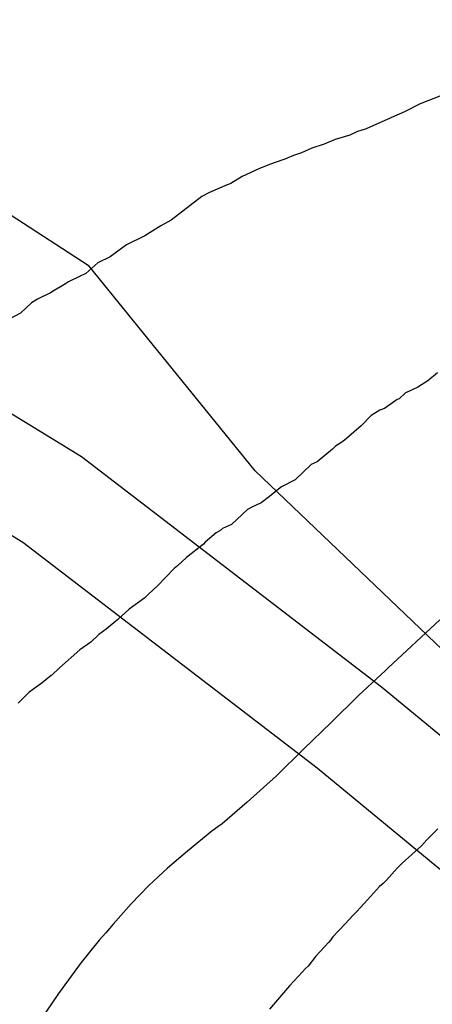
# Model space of a CAD drawing. Extents: x 158343 to 162498, y 431347 to 434500.
# Tile 145 of 220: x 159500 to 159508, y 434091 to 434109. Entities that reach past the tile are written whole.
import ezdxf

# ---------------------------------------------------------------- set-up
doc = ezdxf.new("R2010")
doc.units = 0
doc.header["$LTSCALE"] = 10
doc.header["$MEASUREMENT"] = 0
for name, color, linetype in [('000_arcering', 8, 'CONTINUOUS'), ('33_trappen en balustraden', 252, 'CONTINUOUS'), ('47_binneninrichting', 8, 'CONTINUOUS'), ('def. con-hoogtelijn (index)', 8, 'CONTINUOUS')]:
    doc.layers.add(name, color=color, linetype=linetype)

# ---------------------------------------------------------------- blocks, each defined once
blk = doc.blocks.new('bestaande hoogtelijnen')
at = {"layer": 'def. con-hoogtelijn (index)'}
for p, q in [((-159.992, 41.519), (-160.354, 41.381)), ((-159.992, 41.519), (-160.354, 41.381)), ((-159.992, 41.519), (-160.354, 41.381)), ((-160.354, 41.381), (-160.646, 41.231)), ((-160.354, 41.381), (-160.646, 41.231)), ((-160.354, 41.381), (-160.646, 41.231)), ((-161.002, 41.077), (-161.348, 40.923)), ((-161.002, 41.077), (-161.348, 40.923)), ((-161.002, 41.077), (-161.348, 40.923)), ((-160.921, 41.11), (-161.002, 41.077)), ((-160.921, 41.11), (-161.002, 41.077)), ((-160.921, 41.11), (-161.002, 41.077)), ((-160.882, 41.129), (-160.921, 41.11)), ((-160.882, 41.129), (-160.921, 41.11)), ((-160.882, 41.129), (-160.921, 41.11)), ((-160.646, 41.231), (-160.882, 41.129)), ((-160.646, 41.231), (-160.882, 41.129)), ((-160.646, 41.231), (-160.882, 41.129)), ((-161.503, 40.874), (-161.647, 40.802)), ((-161.503, 40.874), (-161.647, 40.802)), ((-161.503, 40.874), (-161.647, 40.802)), ((-161.385, 40.912), (-161.503, 40.874)), ((-161.385, 40.912), (-161.503, 40.874)), ((-161.385, 40.912), (-161.503, 40.874)), ((-161.348, 40.923), (-161.385, 40.912)), ((-161.348, 40.923), (-161.385, 40.912)), ((-161.348, 40.923), (-161.385, 40.912)), ((-161.916, 40.726), (-162.115, 40.642)), ((-161.916, 40.726), (-162.115, 40.642)), ((-161.916, 40.726), (-162.115, 40.642)), ((-161.647, 40.802), (-161.916, 40.726)), ((-161.647, 40.802), (-161.916, 40.726)), ((-161.647, 40.802), (-161.916, 40.726)), ((-162.341, 40.567), (-162.531, 40.48)), ((-162.341, 40.567), (-162.531, 40.48)), ((-162.341, 40.567), (-162.531, 40.48)), ((-162.115, 40.642), (-162.341, 40.567)), ((-162.115, 40.642), (-162.341, 40.567)), ((-162.115, 40.642), (-162.341, 40.567)), ((-162.839, 40.366), (-163.036, 40.295)), ((-162.839, 40.366), (-163.036, 40.295)), ((-162.839, 40.366), (-163.036, 40.295)), ((-162.795, 40.383), (-162.839, 40.366)), ((-162.795, 40.383), (-162.839, 40.366)), ((-162.795, 40.383), (-162.839, 40.366)), ((-162.683, 40.433), (-162.795, 40.383)), ((-162.683, 40.433), (-162.795, 40.383)), ((-162.683, 40.433), (-162.795, 40.383)), ((-162.531, 40.48), (-162.683, 40.433)), ((-162.531, 40.48), (-162.683, 40.433)), ((-162.531, 40.48), (-162.683, 40.433)), ((-163.317, 40.186), (-163.62, 40.048)), ((-163.317, 40.186), (-163.62, 40.048)), ((-163.317, 40.186), (-163.62, 40.048)), ((-163.15, 40.251), (-163.317, 40.186)), ((-163.15, 40.251), (-163.317, 40.186)), ((-163.15, 40.251), (-163.317, 40.186)), ((-163.036, 40.295), (-163.15, 40.251)), ((-163.036, 40.295), (-163.15, 40.251)), ((-163.036, 40.295), (-163.15, 40.251)), ((-163.62, 40.048), (-163.833, 39.919)), ((-163.62, 40.048), (-163.833, 39.919)), ((-163.62, 40.048), (-163.833, 39.919)), ((-163.901, 39.89), (-164.223, 39.75)), ((-163.901, 39.89), (-164.223, 39.75)), ((-163.901, 39.89), (-164.223, 39.75)), ((-163.863, 39.906), (-163.901, 39.89)), ((-163.863, 39.906), (-163.901, 39.89)), ((-163.863, 39.906), (-163.901, 39.89)), ((-163.833, 39.919), (-163.863, 39.906)), ((-163.833, 39.919), (-163.863, 39.906)), ((-163.833, 39.919), (-163.863, 39.906)), ((-164.363, 39.678), (-164.928, 39.243)), ((-164.363, 39.678), (-164.928, 39.243)), ((-164.363, 39.678), (-164.928, 39.243)), ((-164.223, 39.75), (-164.363, 39.678)), ((-164.223, 39.75), (-164.363, 39.678)), ((-164.223, 39.75), (-164.363, 39.678)), ((-165.116, 39.142), (-165.41, 38.955)), ((-165.116, 39.142), (-165.41, 38.955)), ((-165.116, 39.142), (-165.41, 38.955)), ((-164.928, 39.243), (-165.116, 39.142)), ((-164.928, 39.243), (-165.116, 39.142)), ((-164.928, 39.243), (-165.116, 39.142)), ((-165.41, 38.955), (-165.743, 38.789)), ((-165.41, 38.955), (-165.743, 38.789)), ((-165.41, 38.955), (-165.743, 38.789)), ((-165.811, 38.74), (-166.044, 38.571)), ((-165.811, 38.74), (-166.044, 38.571)), ((-165.811, 38.74), (-166.044, 38.571)), ((-165.743, 38.789), (-165.811, 38.74)), ((-165.743, 38.789), (-165.811, 38.74)), ((-165.743, 38.789), (-165.811, 38.74)), ((-166.044, 38.571), (-166.274, 38.46)), ((-166.044, 38.571), (-166.274, 38.46)), ((-166.044, 38.571), (-166.274, 38.46)), ((-166.274, 38.46), (-166.492, 38.267)), ((-166.274, 38.46), (-166.492, 38.267)), ((-166.274, 38.46), (-166.492, 38.267)), ((-166.596, 38.212), (-166.812, 38.108)), ((-166.596, 38.212), (-166.812, 38.108)), ((-166.596, 38.212), (-166.812, 38.108)), ((-166.492, 38.267), (-166.596, 38.212)), ((-166.492, 38.267), (-166.596, 38.212)), ((-166.492, 38.267), (-166.596, 38.212)), ((-166.957, 38.019), (-167.071, 37.952)), ((-166.957, 38.019), (-167.071, 37.952)), ((-166.957, 38.019), (-167.071, 37.952)), ((-166.868, 38.075), (-166.957, 38.019)), ((-166.868, 38.075), (-166.957, 38.019)), ((-166.868, 38.075), (-166.957, 38.019)), ((-166.812, 38.108), (-166.868, 38.075)), ((-166.812, 38.108), (-166.868, 38.075)), ((-166.812, 38.108), (-166.868, 38.075)), ((-167.138, 37.906), (-167.378, 37.793)), ((-167.138, 37.906), (-167.378, 37.793)), ((-167.138, 37.906), (-167.378, 37.793)), ((-167.071, 37.952), (-167.138, 37.906)), ((-167.071, 37.952), (-167.138, 37.906)), ((-167.071, 37.952), (-167.138, 37.906)), ((-167.492, 37.727), (-167.69, 37.537)), ((-167.492, 37.727), (-167.69, 37.537)), ((-167.492, 37.727), (-167.69, 37.537)), ((-167.378, 37.793), (-167.492, 37.727)), ((-167.378, 37.793), (-167.492, 37.727)), ((-167.378, 37.793), (-167.492, 37.727)), ((-167.69, 37.537), (-167.901, 37.428)), ((-167.69, 37.537), (-167.901, 37.428)), ((-167.69, 37.537), (-167.901, 37.428)), ((-160.039, 36.441), (-160.217, 36.293)), ((-160.039, 36.441), (-160.217, 36.293)), ((-160.397, 36.174), (-160.539, 36.108)), ((-160.397, 36.174), (-160.539, 36.108)), ((-160.217, 36.293), (-160.397, 36.174)), ((-160.217, 36.293), (-160.397, 36.174)), ((-160.623, 36.071), (-160.742, 35.961)), ((-160.623, 36.071), (-160.742, 35.961)), ((-160.539, 36.108), (-160.623, 36.071)), ((-160.539, 36.108), (-160.623, 36.071)), ((-160.775, 35.948), (-161.008, 35.784)), ((-160.775, 35.948), (-161.008, 35.784)), ((-160.742, 35.961), (-160.775, 35.948)), ((-160.742, 35.961), (-160.775, 35.948)), ((-161.253, 35.655), (-161.438, 35.464)), ((-161.253, 35.655), (-161.438, 35.464)), ((-161.093, 35.751), (-161.253, 35.655)), ((-161.093, 35.751), (-161.253, 35.655)), ((-161.008, 35.784), (-161.093, 35.751)), ((-161.008, 35.784), (-161.093, 35.751)), ((-161.438, 35.464), (-161.708, 35.232)), ((-161.438, 35.464), (-161.708, 35.232)), ((-161.911, 35.092), (-161.963, 35.037)), ((-161.911, 35.092), (-161.963, 35.037)), ((-161.778, 35.18), (-161.911, 35.092)), ((-161.778, 35.18), (-161.911, 35.092)), ((-161.708, 35.232), (-161.778, 35.18)), ((-161.708, 35.232), (-161.778, 35.18)), ((-161.963, 35.037), (-162.249, 34.805)), ((-161.963, 35.037), (-162.249, 34.805)), ((-162.355, 34.757), (-162.65, 34.471)), ((-162.355, 34.757), (-162.65, 34.471)), ((-162.249, 34.805), (-162.355, 34.757)), ((-162.249, 34.805), (-162.355, 34.757)), ((-162.65, 34.471), (-162.901, 34.346)), ((-162.65, 34.471), (-162.901, 34.346)), ((-162.926, 34.327), (-163.123, 34.168)), ((-162.926, 34.327), (-163.123, 34.168)), ((-162.901, 34.346), (-162.926, 34.327)), ((-162.901, 34.346), (-162.926, 34.327)), ((-163.275, 34.052), (-163.448, 33.969)), ((-163.275, 34.052), (-163.448, 33.969)), ((-163.123, 34.168), (-163.275, 34.052)), ((-163.123, 34.168), (-163.275, 34.052)), ((-163.525, 33.927), (-163.82, 33.656)), ((-163.525, 33.927), (-163.82, 33.656)), ((-163.448, 33.969), (-163.525, 33.927)), ((-163.448, 33.969), (-163.525, 33.927)), ((-163.82, 33.656), (-163.982, 33.578)), ((-163.82, 33.656), (-163.982, 33.578)), ((-164.1, 33.502), (-164.299, 33.326)), ((-164.1, 33.502), (-164.299, 33.326)), ((-164.015, 33.552), (-164.1, 33.502)), ((-164.015, 33.552), (-164.1, 33.502)), ((-163.982, 33.578), (-164.015, 33.552)), ((-163.982, 33.578), (-164.015, 33.552)), ((-164.333, 33.293), (-164.644, 33.046)), ((-164.333, 33.293), (-164.644, 33.046)), ((-164.299, 33.326), (-164.333, 33.293)), ((-164.299, 33.326), (-164.333, 33.293)), ((-164.644, 33.046), (-164.811, 32.897)), ((-164.644, 33.046), (-164.811, 32.897)), ((-164.871, 32.843), (-165.179, 32.526)), ((-164.871, 32.843), (-165.179, 32.526)), ((-164.842, 32.869), (-164.871, 32.843)), ((-164.842, 32.869), (-164.871, 32.843)), ((-164.811, 32.897), (-164.842, 32.869)), ((-164.811, 32.897), (-164.842, 32.869)), ((-165.179, 32.526), (-165.344, 32.371)), ((-165.179, 32.526), (-165.344, 32.371)), ((-165.412, 32.309), (-165.697, 32.099)), ((-165.412, 32.309), (-165.697, 32.099)), ((-165.344, 32.371), (-165.412, 32.309)), ((-165.344, 32.371), (-165.412, 32.309)), ((-165.697, 32.099), (-165.907, 31.908)), ((-165.697, 32.099), (-165.907, 31.908)), ((-165.907, 31.908), (-166.117, 31.733)), ((-165.907, 31.908), (-166.117, 31.733)), ((-159.992, 31.9), (-160.94, 31.019)), ((-159.992, 31.9), (-160.94, 31.019)), ((-159.992, 31.9), (-160.94, 31.019)), ((-166.117, 31.733), (-166.253, 31.63)), ((-166.117, 31.733), (-166.253, 31.63)), ((-166.402, 31.494), (-166.602, 31.354)), ((-166.402, 31.494), (-166.602, 31.354)), ((-166.253, 31.63), (-166.402, 31.494)), ((-166.253, 31.63), (-166.402, 31.494)), ((-166.602, 31.354), (-166.977, 31.023)), ((-166.602, 31.354), (-166.977, 31.023)), ((-166.977, 31.023), (-167.117, 30.888)), ((-166.977, 31.023), (-167.117, 30.888)), ((-160.992, 30.971), (-161.487, 30.513)), ((-160.992, 30.971), (-161.487, 30.513)), ((-160.992, 30.971), (-161.487, 30.513)), ((-160.94, 31.019), (-160.992, 30.971)), ((-160.94, 31.019), (-160.992, 30.971)), ((-160.94, 31.019), (-160.992, 30.971)), ((-167.128, 30.88), (-167.322, 30.723)), ((-167.128, 30.88), (-167.322, 30.723)), ((-167.117, 30.888), (-167.128, 30.88)), ((-167.117, 30.888), (-167.128, 30.88)), ((-167.539, 30.566), (-167.733, 30.372)), ((-167.539, 30.566), (-167.733, 30.372)), ((-167.336, 30.713), (-167.539, 30.566)), ((-167.336, 30.713), (-167.539, 30.566)), ((-167.322, 30.723), (-167.336, 30.713)), ((-167.322, 30.723), (-167.336, 30.713)), ((-161.487, 30.513), (-161.988, 30.019)), ((-161.487, 30.513), (-161.988, 30.019)), ((-161.487, 30.513), (-161.988, 30.019)), ((-161.992, 30.015), (-162.498, 29.525)), ((-161.992, 30.015), (-162.498, 29.525)), ((-161.992, 30.015), (-162.498, 29.525)), ((-161.988, 30.019), (-161.992, 30.015)), ((-161.988, 30.019), (-161.992, 30.015)), ((-161.988, 30.019), (-161.992, 30.015)), ((-162.498, 29.525), (-162.992, 29.034)), ((-162.498, 29.525), (-162.992, 29.034)), ((-162.498, 29.525), (-162.992, 29.034)), ((-162.992, 29.034), (-163.529, 28.556)), ((-162.992, 29.034), (-163.529, 28.556)), ((-162.992, 29.034), (-163.529, 28.556)), ((-163.529, 28.556), (-163.992, 28.154)), ((-163.529, 28.556), (-163.992, 28.154)), ((-163.529, 28.556), (-163.992, 28.154)), ((-164.071, 28.098), (-164.179, 28.019)), ((-164.071, 28.098), (-164.179, 28.019)), ((-164.071, 28.098), (-164.179, 28.019)), ((-163.992, 28.154), (-164.071, 28.098)), ((-163.992, 28.154), (-164.071, 28.098)), ((-163.992, 28.154), (-164.071, 28.098)), ((-160.034, 28.061), (-160.236, 27.86)), ((-160.034, 28.061), (-160.236, 27.86)), ((-164.179, 28.019), (-164.629, 27.656)), ((-164.179, 28.019), (-164.629, 27.656)), ((-164.179, 28.019), (-164.629, 27.656)), ((-160.236, 27.86), (-160.329, 27.753)), ((-160.236, 27.86), (-160.329, 27.753)), ((-160.329, 27.753), (-160.688, 27.433)), ((-160.329, 27.753), (-160.688, 27.433)), ((-164.629, 27.656), (-164.992, 27.342)), ((-164.629, 27.656), (-164.992, 27.342)), ((-164.629, 27.656), (-164.992, 27.342)), ((-164.992, 27.342), (-165.158, 27.185)), ((-164.992, 27.342), (-165.158, 27.185)), ((-164.992, 27.342), (-165.158, 27.185)), ((-160.775, 27.34), (-160.976, 27.118)), ((-160.775, 27.34), (-160.976, 27.118)), ((-160.688, 27.433), (-160.775, 27.34)), ((-160.688, 27.433), (-160.775, 27.34)), ((-165.158, 27.185), (-165.339, 27.019)), ((-165.158, 27.185), (-165.339, 27.019)), ((-165.158, 27.185), (-165.339, 27.019)), ((-165.339, 27.019), (-165.657, 26.684)), ((-165.339, 27.019), (-165.657, 26.684)), ((-165.339, 27.019), (-165.657, 26.684)), ((-161.1, 27.002), (-161.321, 26.762)), ((-161.1, 27.002), (-161.321, 26.762)), ((-161.035, 27.062), (-161.1, 27.002)), ((-161.035, 27.062), (-161.1, 27.002)), ((-160.976, 27.118), (-161.035, 27.062)), ((-160.976, 27.118), (-161.035, 27.062)), ((-165.657, 26.684), (-165.992, 26.312)), ((-165.657, 26.684), (-165.992, 26.312)), ((-165.657, 26.684), (-165.992, 26.312)), ((-161.451, 26.619), (-161.52, 26.547)), ((-161.451, 26.619), (-161.52, 26.547)), ((-161.321, 26.762), (-161.451, 26.619)), ((-161.321, 26.762), (-161.451, 26.619)), ((-161.587, 26.478), (-161.73, 26.318)), ((-161.587, 26.478), (-161.73, 26.318)), ((-161.52, 26.547), (-161.587, 26.478)), ((-161.52, 26.547), (-161.587, 26.478)), ((-165.992, 26.312), (-166.126, 26.153)), ((-165.992, 26.312), (-166.126, 26.153)), ((-165.992, 26.312), (-166.126, 26.153)), ((-161.73, 26.318), (-161.957, 26.078)), ((-161.73, 26.318), (-161.957, 26.078)), ((-166.126, 26.153), (-166.248, 26.019)), ((-166.126, 26.153), (-166.248, 26.019)), ((-166.126, 26.153), (-166.248, 26.019)), ((-161.957, 26.078), (-161.998, 26.025)), ((-161.957, 26.078), (-161.998, 26.025)), ((-166.248, 26.019), (-166.58, 25.607)), ((-166.248, 26.019), (-166.58, 25.607)), ((-166.248, 26.019), (-166.58, 25.607)), ((-162.033, 25.984), (-162.273, 25.723)), ((-162.033, 25.984), (-162.273, 25.723)), ((-161.998, 26.025), (-162.033, 25.984)), ((-161.998, 26.025), (-162.033, 25.984)), ((-162.273, 25.723), (-162.413, 25.542)), ((-162.273, 25.723), (-162.413, 25.542)), ((-166.58, 25.607), (-166.992, 25.038)), ((-166.58, 25.607), (-166.992, 25.038)), ((-166.58, 25.607), (-166.992, 25.038)), ((-162.413, 25.542), (-162.464, 25.491)), ((-162.413, 25.542), (-162.464, 25.491)), ((-162.514, 25.439), (-162.757, 25.181)), ((-162.514, 25.439), (-162.757, 25.181)), ((-162.464, 25.491), (-162.514, 25.439)), ((-162.464, 25.491), (-162.514, 25.439)), ((-162.757, 25.181), (-163.122, 24.751)), ((-162.757, 25.181), (-163.122, 24.751)), ((-167.004, 25.019), (-167.691, 24.019)), ((-167.004, 25.019), (-167.691, 24.019)), ((-167.004, 25.019), (-167.691, 24.019)), ((-166.992, 25.038), (-167.004, 25.019)), ((-166.992, 25.038), (-167.004, 25.019)), ((-166.992, 25.038), (-167.004, 25.019)), ((-167, 25.026), (-167.004, 25.019)), ((-167, 25.026), (-167.004, 25.019)), ((-167, 25.026), (-167.004, 25.019)), ((-166.992, 25.038), (-167, 25.026)), ((-166.992, 25.038), (-167, 25.026)), ((-166.992, 25.038), (-167, 25.026))]:
    blk.add_line(p, q, dxfattribs=at)

msp = doc.modelspace()

# ---------------------------------------------------------------- linework, layer by layer
at = {"layer": '33_trappen en balustraden', "flags": 128}
for points in [[(159501.372, 434104.83), (159499.926, 434105.772), (159498.427, 434106.628)], [(159509.927, 434095.805), (159504.418, 434101.069), (159501.372, 434104.83)]]:
    msp.add_lwpolyline(points, dxfattribs=at)
at = {"layer": '47_binneninrichting', "flags": 128}
for points in [[(159518.093, 434087.739), (159506.738, 434097.1), (159501.235, 434101.327), (159488.237, 434109.292), (159488.13, 434109.358)], [(159487.244, 434107.672), (159500.157, 434099.759), (159505.555, 434095.613), (159516.848, 434086.303), (159518.046, 434085.209), (159519.278, 434084.107), (159520.488, 434083.014), (159521.674, 434081.898), (159524.02, 434079.427), (159525.126, 434078.118), (159526.215, 434076.778), (159527.339, 434075.393), (159529.589, 434072.73), (159530.602, 434071.52), (159531.617, 434070.317), (159532.663, 434069.115), (159533.772, 434067.908), (159536.241, 434065.512), (159537.514, 434064.416), (159538.777, 434063.384), (159540.025, 434062.393), (159541.252, 434061.417)]]:
    msp.add_lwpolyline(points, dxfattribs=at)

# ---------------------------------------------------------------- block references
at = {"layer": '000_arcering'}
msp.add_blockref('bestaande hoogtelijnen', (159667.804, 434066.432), dxfattribs=at)

doc.saveas('drawing.dxf')
